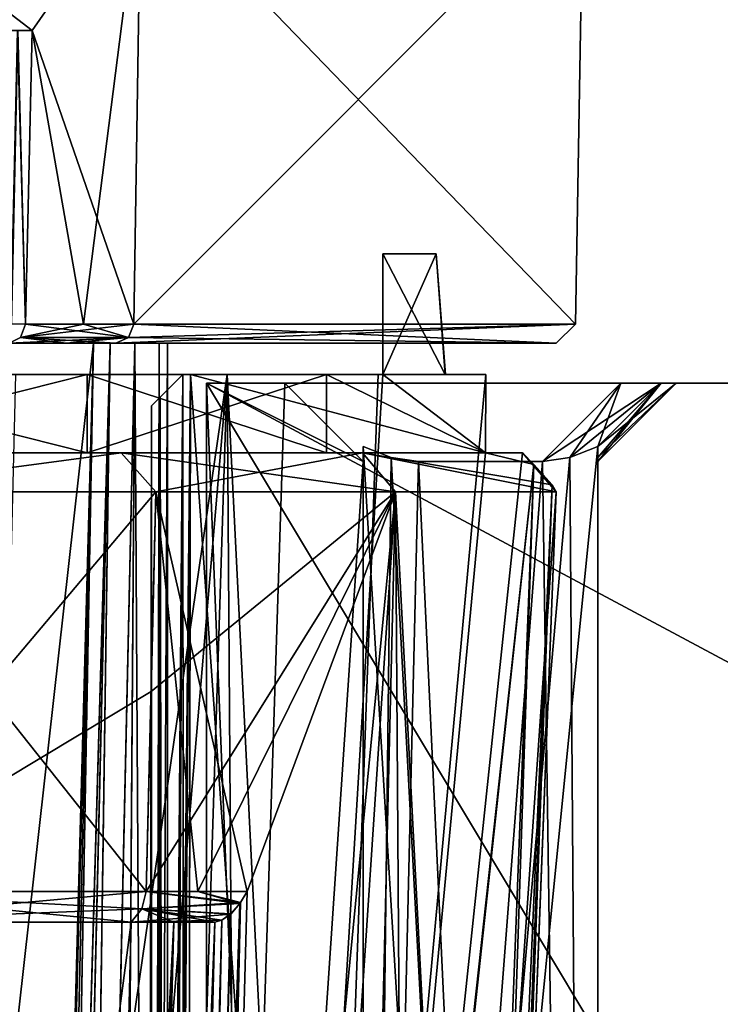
# Model space of a CAD drawing. Header units: millimetres. Extents: x -26 to 124, y -190 to 73.
# Tile 87 of 95: x 95 to 104, y 42 to 55. Entities that reach past the tile are written whole.
import ezdxf

# ---------------------------------------------------------------- set-up
doc = ezdxf.new("R2010")
doc.units = ezdxf.units.MM
doc.header["$LTSCALE"] = 41.718519
for name, color, linetype in [('1167', 7, 'CONTINUOUS'), ('1168', 7, 'CONTINUOUS'), ('1174', 7, 'CONTINUOUS'), ('1175', 7, 'CONTINUOUS'), ('1179', 7, 'CONTINUOUS'), ('1184', 7, 'CONTINUOUS'), ('1185', 7, 'CONTINUOUS'), ('1208', 7, 'CONTINUOUS'), ('1214', 7, 'CONTINUOUS'), ('1217', 7, 'CONTINUOUS'), ('1218', 7, 'CONTINUOUS'), ('143', 7, 'CONTINUOUS'), ('144', 7, 'CONTINUOUS'), ('150', 7, 'CONTINUOUS'), ('154', 7, 'CONTINUOUS'), ('604', 7, 'CONTINUOUS'), ('608', 7, 'CONTINUOUS'), ('610', 7, 'CONTINUOUS'), ('612', 7, 'CONTINUOUS'), ('614', 7, 'CONTINUOUS'), ('616', 7, 'CONTINUOUS'), ('617', 7, 'CONTINUOUS'), ('619', 7, 'CONTINUOUS'), ('620', 7, 'CONTINUOUS'), ('622', 7, 'CONTINUOUS'), ('623', 7, 'CONTINUOUS'), ('624', 7, 'CONTINUOUS'), ('625', 7, 'CONTINUOUS'), ('626', 7, 'CONTINUOUS'), ('627', 7, 'CONTINUOUS'), ('643', 7, 'CONTINUOUS'), ('645', 7, 'CONTINUOUS'), ('736', 7, 'CONTINUOUS'), ('737', 7, 'CONTINUOUS'), ('738', 7, 'CONTINUOUS'), ('739', 7, 'CONTINUOUS'), ('740', 7, 'CONTINUOUS'), ('741', 7, 'CONTINUOUS'), ('743', 7, 'CONTINUOUS'), ('748', 7, 'CONTINUOUS'), ('772', 7, 'CONTINUOUS'), ('773', 7, 'CONTINUOUS'), ('775', 7, 'CONTINUOUS'), ('776', 7, 'CONTINUOUS'), ('777', 7, 'CONTINUOUS'), ('779', 7, 'CONTINUOUS'), ('780', 7, 'CONTINUOUS'), ('782', 7, 'CONTINUOUS'), ('783', 7, 'CONTINUOUS'), ('784', 7, 'CONTINUOUS'), ('789', 7, 'CONTINUOUS'), ('790', 7, 'CONTINUOUS'), ('791', 7, 'CONTINUOUS'), ('793', 7, 'CONTINUOUS'), ('794', 7, 'CONTINUOUS'), ('795', 7, 'CONTINUOUS'), ('872', 7, 'CONTINUOUS'), ('873', 7, 'CONTINUOUS'), ('874', 7, 'CONTINUOUS'), ('875', 7, 'CONTINUOUS'), ('876', 7, 'CONTINUOUS'), ('877', 7, 'CONTINUOUS'), ('878', 7, 'CONTINUOUS'), ('879', 7, 'CONTINUOUS'), ('880', 7, 'CONTINUOUS'), ('908', 7, 'CONTINUOUS'), ('909', 7, 'CONTINUOUS'), ('929', 7, 'CONTINUOUS'), ('934', 7, 'CONTINUOUS'), ('97', 7, 'CONTINUOUS'), ('98', 7, 'CONTINUOUS')]:
    doc.layers.add(name, color=color, linetype=linetype)

msp = doc.modelspace()

# ---------------------------------------------------------------- linework, layer by layer
at = {"layer": '1167', "color": 7, "linetype": 'CONTINUOUS'}
for points in [[(95.205, 50.51, 32.249), (94.474, 50.51, 33.493), (95.205, 50.51, -30.249), (95.205, 50.51, 32.249)], [(95.205, 50.51, -30.249), (94.474, 50.51, 33.493), (94.474, 50.51, -31.493), (95.205, 50.51, -30.249)], [(95.84, 50.51, 30.953), (95.205, 50.51, 32.249), (95.84, 50.51, -28.953), (95.84, 50.51, 30.953)], [(95.84, 50.51, -28.953), (95.205, 50.51, 32.249), (95.205, 50.51, -30.249), (95.84, 50.51, -28.953)], [(101.466, 50.51, 11.247), (95.84, 50.51, 30.953), (101.466, 50.51, -9.247), (101.466, 50.51, 11.247)], [(101.466, 50.51, -9.247), (95.84, 50.51, 30.953), (95.84, 50.51, -28.953), (101.466, 50.51, -9.247)]]:
    msp.add_3dface(points, dxfattribs=at)
at = {"layer": '1168', "color": 7, "linetype": 'CONTINUOUS'}
for points in [[(96.16, 56.51, 31.095), (96.068, 50.756, 31.054), (101.714, 50.756, 11.281), (96.16, 56.51, 31.095)], [(96.068, 50.756, -29.054), (96.16, 56.51, -29.095), (101.813, 56.51, -9.295), (96.068, 50.756, -29.054)], [(101.714, 50.756, -9.281), (96.068, 50.756, -29.054), (101.813, 56.51, -9.295), (101.714, 50.756, -9.281)], [(96.16, 56.51, 31.095), (101.714, 50.756, 11.281), (101.813, 56.51, 11.295), (96.16, 56.51, 31.095)], [(101.714, 50.756, 11.281), (101.714, 50.756, -9.281), (101.813, 56.51, 11.295), (101.714, 50.756, 11.281)], [(101.813, 56.51, 11.295), (101.714, 50.756, -9.281), (101.813, 56.51, -9.295), (101.813, 56.51, 11.295)]]:
    msp.add_3dface(points, dxfattribs=at)
at = {"layer": '1174', "color": 7, "linetype": 'CONTINUOUS'}
for points in [[(92.167, 56.51, -34.917), (96.16, 56.51, -29.095), (92.142, 54.51, -34.892), (92.167, 56.51, -34.917)], [(92.142, 54.51, -34.892), (96.16, 56.51, -29.095), (94.768, 54.51, -31.618), (92.142, 54.51, -34.892)], [(96.16, 56.51, -29.095), (95.425, 50.756, -30.368), (94.768, 54.51, -31.618), (96.16, 56.51, -29.095)], [(96.068, 50.756, -29.054), (95.425, 50.756, -30.368), (96.16, 56.51, -29.095), (96.068, 50.756, -29.054)], [(95.425, 50.756, -30.368), (94.684, 50.756, -31.628), (94.768, 54.51, -31.618), (95.425, 50.756, -30.368)]]:
    msp.add_3dface(points, dxfattribs=at)
at = {"layer": '1175', "color": 7, "linetype": 'CONTINUOUS'}
for points in [[(92.142, 54.51, 36.892), (94.768, 54.51, 33.618), (92.167, 56.51, 36.917), (92.142, 54.51, 36.892)], [(92.167, 56.51, 36.917), (94.768, 54.51, 33.618), (96.16, 56.51, 31.095), (92.167, 56.51, 36.917)], [(94.768, 54.51, 33.618), (96.068, 50.756, 31.054), (96.16, 56.51, 31.095), (94.768, 54.51, 33.618)], [(94.684, 50.756, 33.628), (95.425, 50.756, 32.368), (94.768, 54.51, 33.618), (94.684, 50.756, 33.628)], [(95.425, 50.756, 32.368), (96.068, 50.756, 31.054), (94.768, 54.51, 33.618), (95.425, 50.756, 32.368)]]:
    msp.add_3dface(points, dxfattribs=at)
at = {"layer": '1179', "color": 7, "linetype": 'CONTINUOUS'}
for points in [[(94.621, 50.582, -31.588), (94.684, 50.756, -31.628), (96, 50.582, -29.024), (94.621, 50.582, -31.588)], [(94.684, 50.756, -31.628), (95.425, 50.756, -30.368), (96, 50.582, -29.024), (94.684, 50.756, -31.628)], [(95.425, 50.756, -30.368), (96.068, 50.756, -29.054), (96, 50.582, -29.024), (95.425, 50.756, -30.368)], [(95.205, 50.51, -30.249), (94.474, 50.51, -31.493), (94.621, 50.582, -31.588), (95.205, 50.51, -30.249)], [(95.84, 50.51, -28.953), (95.205, 50.51, -30.249), (94.621, 50.582, -31.588), (95.84, 50.51, -28.953)], [(95.84, 50.51, -28.953), (94.621, 50.582, -31.588), (96, 50.582, -29.024), (95.84, 50.51, -28.953)]]:
    msp.add_3dface(points, dxfattribs=at)
at = {"layer": '1184', "color": 7, "linetype": 'CONTINUOUS'}
for points in [[(95.425, 50.756, 32.368), (94.684, 50.756, 33.628), (94.621, 50.582, 33.588), (95.425, 50.756, 32.368)], [(96.068, 50.756, 31.054), (95.425, 50.756, 32.368), (94.621, 50.582, 33.588), (96.068, 50.756, 31.054)], [(96, 50.582, 31.024), (96.068, 50.756, 31.054), (94.621, 50.582, 33.588), (96, 50.582, 31.024)], [(94.474, 50.51, 33.493), (95.205, 50.51, 32.249), (96, 50.582, 31.024), (94.474, 50.51, 33.493)], [(94.474, 50.51, 33.493), (96, 50.582, 31.024), (94.621, 50.582, 33.588), (94.474, 50.51, 33.493)], [(95.205, 50.51, 32.249), (95.84, 50.51, 30.953), (96, 50.582, 31.024), (95.205, 50.51, 32.249)]]:
    msp.add_3dface(points, dxfattribs=at)
at = {"layer": '1185', "color": 7, "linetype": 'CONTINUOUS'}
for points in [[(101.466, 50.51, -9.247), (95.84, 50.51, -28.953), (101.714, 50.756, -9.281), (101.466, 50.51, -9.247)], [(95.84, 50.51, -28.953), (96, 50.582, -29.024), (101.714, 50.756, -9.281), (95.84, 50.51, -28.953)], [(101.466, 50.51, 11.247), (96.068, 50.756, 31.054), (96, 50.582, 31.024), (101.466, 50.51, 11.247)], [(96, 50.582, -29.024), (96.068, 50.756, -29.054), (101.714, 50.756, -9.281), (96, 50.582, -29.024)], [(96.068, 50.756, 31.054), (101.466, 50.51, 11.247), (101.714, 50.756, 11.281), (96.068, 50.756, 31.054)], [(101.466, 50.51, 11.247), (101.466, 50.51, -9.247), (101.714, 50.756, 11.281), (101.466, 50.51, 11.247)], [(101.714, 50.756, 11.281), (101.466, 50.51, -9.247), (101.714, 50.756, -9.281), (101.714, 50.756, 11.281)], [(95.84, 50.51, 30.953), (101.466, 50.51, 11.247), (96, 50.582, 31.024), (95.84, 50.51, 30.953)]]:
    msp.add_3dface(points, dxfattribs=at)
at = {"layer": '1208', "color": 7, "linetype": 'CONTINUOUS'}
for points in [[(94.507, 50.76, 33.741), (94.684, 50.756, 33.628), (94.585, 54.51, 33.732), (94.507, 50.76, 33.741)], [(94.684, 50.756, 33.628), (94.768, 54.51, 33.618), (94.585, 54.51, 33.732), (94.684, 50.756, 33.628)]]:
    msp.add_3dface(points, dxfattribs=at)
at = {"layer": '1214', "color": 7, "linetype": 'CONTINUOUS'}
for points in [[(94.684, 50.756, -31.628), (94.495, 50.76, -31.742), (94.584, 54.51, -31.732), (94.684, 50.756, -31.628)], [(94.768, 54.51, -31.618), (94.684, 50.756, -31.628), (94.584, 54.51, -31.732), (94.768, 54.51, -31.618)]]:
    msp.add_3dface(points, dxfattribs=at)
at = {"layer": '1217', "color": 7, "linetype": 'CONTINUOUS'}
msp.add_3dface([(94.768, 54.51, 33.618), (92.142, 54.51, 36.892), (94.585, 54.51, 33.732), (94.768, 54.51, 33.618)], dxfattribs=at)
at = {"layer": '1218', "color": 7, "linetype": 'CONTINUOUS'}
msp.add_3dface([(92.142, 54.51, -34.892), (94.768, 54.51, -31.618), (94.584, 54.51, -31.732), (92.142, 54.51, -34.892)], dxfattribs=at)
at = {"layer": '143', "color": 7, "linetype": 'CONTINUOUS'}
for points in [[(95.19, 30.585, 13.498), (94.828, 10.658, 13.494), (95.767, 50.51, 13.025), (95.19, 30.585, 13.498)], [(94.828, 10.658, 13.494), (95.211, 11.182, 12.787), (95.767, 50.51, 13.025), (94.828, 10.658, 13.494)], [(95.552, 50.51, 13.501), (95.19, 30.585, 13.498), (95.767, 50.51, 13.025), (95.552, 50.51, 13.501)], [(95.211, 11.182, 12.787), (95.8, 11.487, 12.256), (96.084, 50.51, 12.609), (95.211, 11.182, 12.787)], [(95.767, 50.51, 13.025), (95.211, 11.182, 12.787), (96.084, 50.51, 12.609), (95.767, 50.51, 13.025)], [(96.084, 50.51, 12.609), (95.8, 11.487, 12.256), (95.944, 31.193, 12.413), (96.084, 50.51, 12.609)]]:
    msp.add_3dface(points, dxfattribs=at)
at = {"layer": '144', "color": 7, "linetype": 'CONTINUOUS'}
for points in [[(94.843, 11.493, -11.495), (95.198, 31.003, -11.498), (95.767, 50.51, -11.025), (94.843, 11.493, -11.495)], [(95.213, 11.496, -10.792), (94.843, 11.493, -11.495), (95.767, 50.51, -11.025), (95.213, 11.496, -10.792)], [(95.198, 31.003, -11.498), (95.552, 50.51, -11.501), (95.767, 50.51, -11.025), (95.198, 31.003, -11.498)], [(95.944, 31.2, -10.413), (95.213, 11.496, -10.792), (96.084, 50.51, -10.609), (95.944, 31.2, -10.413)], [(96.084, 50.51, -10.609), (95.213, 11.496, -10.792), (95.767, 50.51, -11.025), (96.084, 50.51, -10.609)]]:
    msp.add_3dface(points, dxfattribs=at)
at = {"layer": '150', "color": 7, "linetype": 'CONTINUOUS'}
for points in [[(96.5, 50.51, 11.571), (96.5, 31.262, 11.248), (96.5, 50.51, -9.571), (96.5, 50.51, 11.571)], [(96.5, 50.51, -9.571), (96.5, 31.262, 11.248), (96.5, 31.011, -9.244), (96.5, 50.51, -9.571)]]:
    msp.add_3dface(points, dxfattribs=at)
at = {"layer": '154', "color": 7, "linetype": 'CONTINUOUS'}
for points in [[(96.084, 50.51, 12.609), (95.944, 31.193, 12.413), (96.314, 11.503, 11.713), (96.084, 50.51, 12.609)], [(96.084, 50.51, 12.609), (96.314, 11.503, 11.713), (96.392, 50.51, 12.13), (96.084, 50.51, 12.609)], [(96.314, 11.503, 11.713), (96.5, 11.51, 10.992), (96.5, 50.51, 11.571), (96.314, 11.503, 11.713)], [(96.392, 50.51, 12.13), (96.314, 11.503, 11.713), (96.5, 50.51, 11.571), (96.392, 50.51, 12.13)], [(96.5, 50.51, 11.571), (96.5, 11.51, 10.992), (96.5, 31.262, 11.248), (96.5, 50.51, 11.571)]]:
    msp.add_3dface(points, dxfattribs=at)
at = {"layer": '604', "color": 7, "linetype": 'CONTINUOUS'}
for points in [[(97, 50, 12), (97, 0, 12), (112.5, 50, 12), (97, 50, 12)], [(112.5, 50, 12), (97, 0, 12), (112.5, 41.703, 12), (112.5, 50, 12)]]:
    msp.add_3dface(points, dxfattribs=at)
at = {"layer": '608', "color": 7, "linetype": 'CONTINUOUS'}
for points in [[(112.5, 50, -10), (112.5, 41.703, -10), (97, 50, -10), (112.5, 50, -10)], [(97, 50, -10), (112.5, 41.703, -10), (115.5, 19.15, -10), (97, 50, -10)], [(97, 50, -10), (115.5, 19.15, -10), (97, 19.15, -10), (97, 50, -10)]]:
    msp.add_3dface(points, dxfattribs=at)
at = {"layer": '610', "color": 7, "linetype": 'CONTINUOUS'}
for points in [[(97, 50, 12), (112.5, 50, 12), (102.293, 50, 10.25), (97, 50, 12)], [(97, 50, 7.5), (97, 50, 12), (98, 50, 7.5), (97, 50, 7.5)], [(98, 50, 7.5), (97, 50, 12), (98, 50, 9.543), (98, 50, 7.5)], [(98, 50, 9.543), (97, 50, 12), (98.2, 50, 10.071), (98, 50, 9.543)], [(98.2, 50, 10.071), (97, 50, 12), (98.707, 50, 10.25), (98.2, 50, 10.071)], [(98.707, 50, 10.25), (97, 50, 12), (102.293, 50, 10.25), (98.707, 50, 10.25)], [(98.707, 50, -8.25), (112.5, 50, -10), (97, 50, -10), (98.707, 50, -8.25)], [(98.179, 50, -8.05), (98.707, 50, -8.25), (97, 50, -10), (98.179, 50, -8.05)], [(98, 50, -7.543), (98.179, 50, -8.05), (97, 50, -5.5), (98, 50, -7.543)], [(97, 50, -5.5), (98.179, 50, -8.05), (97, 50, -10), (97, 50, -5.5)], [(98, 50, -5.5), (98, 50, -7.543), (97, 50, -5.5), (98, 50, -5.5)], [(102.293, 50, -8.25), (112.5, 50, -10), (98.707, 50, -8.25), (102.293, 50, -8.25)], [(102.293, 50, 10.25), (112.5, 50, 12), (102.81, 50, 10.061), (102.293, 50, 10.25)], [(112.5, 50, -10), (102.293, 50, -8.25), (102.811, 50, -8.06), (112.5, 50, -10)], [(112.5, 50, 12), (112.5, 50, -10), (102.81, 50, 10.061), (112.5, 50, 12)], [(102.81, 50, 10.061), (112.5, 50, -10), (103, 50, 9.543), (102.81, 50, 10.061)], [(103, 50, -7.543), (112.5, 50, -10), (102.811, 50, -8.06), (103, 50, -7.543)], [(103, 50, 9.543), (112.5, 50, -10), (103, 50, -7.543), (103, 50, 9.543)]]:
    msp.add_3dface(points, dxfattribs=at)
at = {"layer": '612', "color": 7, "linetype": 'CONTINUOUS'}
for points in [[(98, 50, -5.5), (97, 50, -5.5), (97, 19.15, -5.5), (98, 50, -5.5)], [(99, 49, -5.5), (98, 50, -5.5), (97, 19.15, -5.5), (99, 49, -5.5)], [(99, 19.15, -5.5), (99, 49, -5.5), (97, 19.15, -5.5), (99, 19.15, -5.5)]]:
    msp.add_3dface(points, dxfattribs=at)
at = {"layer": '614', "color": 7, "linetype": 'CONTINUOUS'}
for points in [[(97, 0, 7.5), (97, 0, 12), (97, 50, 12), (97, 0, 7.5)], [(97, 0, 7.5), (97, 50, 12), (97, 50, 7.5), (97, 0, 7.5)]]:
    msp.add_3dface(points, dxfattribs=at)
at = {"layer": '616', "color": 7, "linetype": 'CONTINUOUS'}
for points in [[(97, 50, -5.5), (97, 50, -10), (97, 19.15, -10), (97, 50, -5.5)], [(97, 19.15, -5.5), (97, 50, -5.5), (97, 19.15, -10), (97, 19.15, -5.5)]]:
    msp.add_3dface(points, dxfattribs=at)
at = {"layer": '617', "color": 7, "linetype": 'CONTINUOUS'}
for points in [[(99, 0, 7.5), (97, 0, 7.5), (97, 50, 7.5), (99, 0, 7.5)], [(99, 0, 7.5), (97, 50, 7.5), (99, 49, 7.5), (99, 0, 7.5)], [(97, 50, 7.5), (98, 50, 7.5), (99, 49, 7.5), (97, 50, 7.5)]]:
    msp.add_3dface(points, dxfattribs=at)
at = {"layer": '619', "color": 7, "linetype": 'CONTINUOUS'}
for points in [[(99, 49.05, -6.892), (99, 19.15, -5.5), (99, 49.189, -7.25), (99, 49.05, -6.892)], [(99, 49.189, -7.25), (99, 19.15, -5.5), (99, 19.15, -7.25), (99, 49.189, -7.25)], [(99, 49, -6.543), (99, 19.15, -5.5), (99, 49.05, -6.892), (99, 49, -6.543)], [(99, 49, -5.5), (99, 19.15, -5.5), (99, 49, -6.543), (99, 49, -5.5)]]:
    msp.add_3dface(points, dxfattribs=at)
at = {"layer": '620', "color": 7, "linetype": 'CONTINUOUS'}
for points in [[(99, 49.189, 9.25), (99, 0, 9.25), (99, 49.05, 8.892), (99, 49.189, 9.25)], [(99, 49.05, 8.892), (99, 0, 9.25), (99, 49, 8.543), (99, 49.05, 8.892)], [(99, 0, 9.25), (99, 0, 7.5), (99, 49, 7.5), (99, 0, 9.25)], [(99, 49, 8.543), (99, 0, 9.25), (99, 49, 7.5), (99, 49, 8.543)]]:
    msp.add_3dface(points, dxfattribs=at)
at = {"layer": '622', "color": 7, "linetype": 'CONTINUOUS'}
for points in [[(99, 49.189, -7.25), (99, 19.15, -7.25), (99.358, 49.05, -7.25), (99, 49.189, -7.25)], [(101.642, 49.05, -7.25), (99, 19.15, -7.25), (102, 49.189, -7.25), (101.642, 49.05, -7.25)], [(102, 49.189, -7.25), (99, 19.15, -7.25), (102, 19.15, -7.25), (102, 49.189, -7.25)], [(99.358, 49.05, -7.25), (99, 19.15, -7.25), (99.707, 49, -7.25), (99.358, 49.05, -7.25)], [(101.293, 49, -7.25), (99, 19.15, -7.25), (101.642, 49.05, -7.25), (101.293, 49, -7.25)], [(99.707, 49, -7.25), (99, 19.15, -7.25), (101.293, 49, -7.25), (99.707, 49, -7.25)]]:
    msp.add_3dface(points, dxfattribs=at)
at = {"layer": '623', "color": 7, "linetype": 'CONTINUOUS'}
for points in [[(102, 0, -7.25), (102, 0, 9.25), (102, 49.189, 9.25), (102, 0, -7.25)], [(102, 0, -7.25), (102, 49.189, 9.25), (102, 10.85, -5.5), (102, 0, -7.25)], [(102, 49.189, -7.25), (102, 19.15, -7.25), (102, 49.05, -6.892), (102, 49.189, -7.25)], [(102, 19.15, -7.25), (102, 49.189, 9.25), (102, 49.05, 8.892), (102, 19.15, -7.25)], [(102, 49.189, 9.25), (102, 19.15, -7.25), (102, 19.15, -5.5), (102, 49.189, 9.25)], [(102, 10.85, -5.5), (102, 49.189, 9.25), (102, 19.15, -5.5), (102, 10.85, -5.5)], [(102, 19.15, -7.25), (102, 49, -6.543), (102, 49.05, -6.892), (102, 19.15, -7.25)], [(102, 49, 8.543), (102, 19.15, -7.25), (102, 49.05, 8.892), (102, 49, 8.543)], [(102, 49, -6.543), (102, 19.15, -7.25), (102, 49, 8.543), (102, 49, -6.543)]]:
    msp.add_3dface(points, dxfattribs=at)
at = {"layer": '624', "color": 7, "linetype": 'CONTINUOUS'}
for points in [[(103, 50, 9.543), (103, 50, -7.543), (102, 49, 8.543), (103, 50, 9.543)], [(103, 50, -7.543), (102, 49, -6.543), (102, 49, 8.543), (103, 50, -7.543)]]:
    msp.add_3dface(points, dxfattribs=at)
at = {"layer": '625', "color": 7, "linetype": 'CONTINUOUS'}
for points in [[(102.293, 50, -8.25), (101.293, 49, -7.25), (101.642, 49.05, -7.25), (102.293, 50, -8.25)], [(102.293, 50, -8.25), (101.642, 49.05, -7.25), (102, 49.189, -7.25), (102.293, 50, -8.25)], [(102.811, 50, -8.06), (102.293, 50, -8.25), (102, 49.189, -7.25), (102.811, 50, -8.06)], [(103, 50, -7.543), (102.811, 50, -8.06), (102, 49, -6.543), (103, 50, -7.543)], [(102.811, 50, -8.06), (102, 49.189, -7.25), (102, 49.05, -6.892), (102.811, 50, -8.06)], [(102, 49, -6.543), (102.811, 50, -8.06), (102, 49.05, -6.892), (102, 49, -6.543)]]:
    msp.add_3dface(points, dxfattribs=at)
at = {"layer": '626', "color": 7, "linetype": 'CONTINUOUS'}
for points in [[(102.293, 50, 10.25), (102.81, 50, 10.061), (101.293, 49, 9.25), (102.293, 50, 10.25)], [(101.293, 49, 9.25), (102.81, 50, 10.061), (101.642, 49.05, 9.25), (101.293, 49, 9.25)], [(101.642, 49.05, 9.25), (102.81, 50, 10.061), (102, 49.189, 9.25), (101.642, 49.05, 9.25)], [(102.81, 50, 10.061), (103, 50, 9.543), (102, 49.189, 9.25), (102.81, 50, 10.061)], [(103, 50, 9.543), (102, 49, 8.543), (102, 49.05, 8.892), (103, 50, 9.543)], [(102, 49.189, 9.25), (103, 50, 9.543), (102, 49.05, 8.892), (102, 49.189, 9.25)]]:
    msp.add_3dface(points, dxfattribs=at)
at = {"layer": '627', "color": 7, "linetype": 'CONTINUOUS'}
for points in [[(102, 0, 9.25), (99, 0, 9.25), (99, 49.189, 9.25), (102, 0, 9.25)], [(99.358, 49.05, 9.25), (102, 0, 9.25), (99, 49.189, 9.25), (99.358, 49.05, 9.25)], [(102, 0, 9.25), (101.642, 49.05, 9.25), (102, 49.189, 9.25), (102, 0, 9.25)], [(99.707, 49, 9.25), (102, 0, 9.25), (99.358, 49.05, 9.25), (99.707, 49, 9.25)], [(101.293, 49, 9.25), (102, 0, 9.25), (99.707, 49, 9.25), (101.293, 49, 9.25)], [(102, 0, 9.25), (101.293, 49, 9.25), (101.642, 49.05, 9.25), (102, 0, 9.25)]]:
    msp.add_3dface(points, dxfattribs=at)
at = {"layer": '643', "color": 7, "linetype": 'CONTINUOUS'}
for points in [[(91.507, 50.11, 36.257), (95.472, 50.11, 30.449), (94.556, 50.11, 30.046), (91.507, 50.11, 36.257)], [(94.556, 50.11, 30.046), (95.472, 50.11, 30.449), (97.263, 50.11, 22.849), (94.556, 50.11, 30.046)], [(95.472, 50.11, 30.449), (98.533, 50.11, 22.129), (97.263, 50.11, 22.849), (95.472, 50.11, 30.449)], [(96.694, 50.11, 15.396), (96.794, 50.11, 15.406), (96.694, 50.11, 13.51), (96.694, 50.11, 15.396)], [(96.694, 50.11, 13.51), (96.794, 50.11, 15.406), (96.794, 50.11, 13.5), (96.694, 50.11, 13.51)], [(99.25, 50.11, 13.5), (96.794, 50.11, 13.5), (98.45, 50.11, 13.962), (99.25, 50.11, 13.5)], [(98.45, 50.11, 13.962), (96.794, 50.11, 13.5), (98.446, 50.11, 14.882), (98.45, 50.11, 13.962)], [(98.446, 50.11, 14.882), (96.794, 50.11, 13.5), (96.794, 50.11, 15.406), (98.446, 50.11, 14.882)], [(99.191, 50.11, 15.406), (98.446, 50.11, 14.882), (96.794, 50.11, 15.406), (99.191, 50.11, 15.406)], [(97.263, 50.11, 22.849), (98.533, 50.11, 22.129), (99.191, 50.11, 15.406), (97.263, 50.11, 22.849)], [(99.25, 50.11, 15.35), (98.446, 50.11, 14.882), (99.191, 50.11, 15.406), (99.25, 50.11, 15.35)], [(100.568, 50.11, 13.5), (100.05, 50.11, 14.888), (98.533, 50.11, 22.129), (100.568, 50.11, 13.5)], [(98.533, 50.11, 22.129), (100.05, 50.11, 14.888), (99.191, 50.11, 15.406), (98.533, 50.11, 22.129)], [(100.05, 50.11, 14.888), (99.25, 50.11, 15.35), (99.191, 50.11, 15.406), (100.05, 50.11, 14.888)], [(100.568, 50.11, 13.5), (99.25, 50.11, 13.5), (100.054, 50.11, 13.968), (100.568, 50.11, 13.5)], [(100.05, 50.11, 14.888), (100.568, 50.11, 13.5), (100.054, 50.11, 13.968), (100.05, 50.11, 14.888)]]:
    msp.add_3dface(points, dxfattribs=at)
at = {"layer": '645', "color": 7, "linetype": 'CONTINUOUS'}
for points in [[(94.556, 50.11, -28.046), (95.472, 50.11, -28.449), (91.507, 50.11, -34.257), (94.556, 50.11, -28.046)], [(97.263, 50.11, -20.849), (95.472, 50.11, -28.449), (94.556, 50.11, -28.046), (97.263, 50.11, -20.849)], [(98.533, 50.11, -20.129), (95.472, 50.11, -28.449), (97.263, 50.11, -20.849), (98.533, 50.11, -20.129)], [(96.694, 50.11, -11.51), (96.794, 50.11, -11.5), (96.694, 50.11, -13.396), (96.694, 50.11, -11.51)], [(96.694, 50.11, -13.396), (96.794, 50.11, -11.5), (96.794, 50.11, -13.406), (96.694, 50.11, -13.396)], [(96.794, 50.11, -11.5), (99.25, 50.11, -11.5), (98.446, 50.11, -11.968), (96.794, 50.11, -11.5)], [(96.794, 50.11, -11.5), (98.446, 50.11, -11.968), (96.794, 50.11, -13.406), (96.794, 50.11, -11.5)], [(98.446, 50.11, -11.968), (98.45, 50.11, -12.888), (96.794, 50.11, -13.406), (98.446, 50.11, -11.968)], [(96.794, 50.11, -13.406), (98.45, 50.11, -12.888), (99.191, 50.11, -13.406), (96.794, 50.11, -13.406)], [(99.191, 50.11, -13.406), (98.533, 50.11, -20.129), (97.263, 50.11, -20.849), (99.191, 50.11, -13.406)], [(98.45, 50.11, -12.888), (99.25, 50.11, -13.35), (99.191, 50.11, -13.406), (98.45, 50.11, -12.888)], [(100.568, 50.11, -11.5), (98.533, 50.11, -20.129), (100.054, 50.11, -12.882), (100.568, 50.11, -11.5)], [(99.25, 50.11, -13.35), (98.533, 50.11, -20.129), (99.191, 50.11, -13.406), (99.25, 50.11, -13.35)], [(98.533, 50.11, -20.129), (99.25, 50.11, -13.35), (100.054, 50.11, -12.882), (98.533, 50.11, -20.129)], [(99.25, 50.11, -11.5), (100.568, 50.11, -11.5), (100.05, 50.11, -11.962), (99.25, 50.11, -11.5)], [(100.05, 50.11, -11.962), (100.568, 50.11, -11.5), (100.054, 50.11, -12.882), (100.05, 50.11, -11.962)]]:
    msp.add_3dface(points, dxfattribs=at)
at = {"layer": '736', "color": 7, "linetype": 'CONTINUOUS'}
for points in [[(95.909, 49.11, 30.611), (95.472, 49.11, 30.449), (91.507, 49.11, 36.257), (95.909, 49.11, 30.611)], [(91.833, 49.11, 36.583), (95.909, 49.11, 30.611), (91.507, 49.11, 36.257), (91.833, 49.11, 36.583)], [(95.909, 49.11, 30.611), (98.991, 49.11, 22.219), (95.472, 49.11, 30.449), (95.909, 49.11, 30.611)], [(98.991, 49.11, 22.219), (98.53, 49.11, 22.137), (95.472, 49.11, 30.449), (98.991, 49.11, 22.219)], [(101.037, 49.11, 13.517), (100.565, 49.11, 13.517), (98.53, 49.11, 22.137), (101.037, 49.11, 13.517)], [(98.991, 49.11, 22.219), (101.037, 49.11, 13.517), (98.53, 49.11, 22.137), (98.991, 49.11, 22.219)]]:
    msp.add_3dface(points, dxfattribs=at)
at = {"layer": '737', "color": 7, "linetype": 'CONTINUOUS'}
for points in [[(96.351, 48.61, 30.804), (99.413, 48.61, 22.494), (95.909, 49.11, 30.611), (96.351, 48.61, 30.804)], [(95.909, 49.11, 30.611), (99.413, 48.61, 22.494), (98.991, 49.11, 22.219), (95.909, 49.11, 30.611)], [(101.415, 48.701, 13.648), (101.037, 49.11, 13.517), (98.991, 49.11, 22.219), (101.415, 48.701, 13.648)], [(101.465, 48.61, 13.878), (101.415, 48.701, 13.648), (98.991, 49.11, 22.219), (101.465, 48.61, 13.878)], [(99.413, 48.61, 22.494), (101.465, 48.61, 13.878), (98.991, 49.11, 22.219), (99.413, 48.61, 22.494)], [(101.182, 48.961, 13.52), (101.037, 49.11, 13.517), (101.415, 48.701, 13.648), (101.182, 48.961, 13.52)]]:
    msp.add_3dface(points, dxfattribs=at)
at = {"layer": '738', "color": 7, "linetype": 'CONTINUOUS'}
for points in [[(99.422, 3.505, 14.313), (101.182, 48.961, 13.52), (101.415, 48.701, 13.648), (99.422, 3.505, 14.313)], [(99.645, 3.498, 14.412), (99.422, 3.505, 14.313), (101.415, 48.701, 13.648), (99.645, 3.498, 14.412)], [(99.72, 3.499, 14.656), (99.645, 3.498, 14.412), (101.415, 48.701, 13.648), (99.72, 3.499, 14.656)], [(99.72, 3.499, 14.656), (101.415, 48.701, 13.648), (100.591, 26.065, 14.275), (99.72, 3.499, 14.656)], [(101.465, 48.61, 13.878), (100.591, 26.065, 14.275), (101.415, 48.701, 13.648), (101.465, 48.61, 13.878)]]:
    msp.add_3dface(points, dxfattribs=at)
at = {"layer": '739', "color": 7, "linetype": 'CONTINUOUS'}
for points in [[(96.794, 50.11, 13.5), (100.565, 49.11, 13.517), (96.721, 8.21, 14.231), (96.794, 50.11, 13.5)], [(99.25, 50.11, 13.5), (100.565, 49.11, 13.517), (96.794, 50.11, 13.5), (99.25, 50.11, 13.5)], [(100.568, 50.11, 13.5), (100.565, 49.11, 13.517), (99.25, 50.11, 13.5), (100.568, 50.11, 13.5)], [(100.565, 49.11, 13.517), (101.182, 48.961, 13.52), (96.721, 8.21, 14.231), (100.565, 49.11, 13.517)], [(101.037, 49.11, 13.517), (101.182, 48.961, 13.52), (100.565, 49.11, 13.517), (101.037, 49.11, 13.517)], [(101.182, 48.961, 13.52), (99.422, 3.505, 14.313), (96.721, 8.21, 14.231), (101.182, 48.961, 13.52)]]:
    msp.add_3dface(points, dxfattribs=at)
at = {"layer": '740', "color": 7, "linetype": 'CONTINUOUS'}
for points in [[(98.533, 50.11, 22.129), (95.472, 50.11, 30.449), (98.53, 49.11, 22.137), (98.533, 50.11, 22.129)], [(98.53, 49.11, 22.137), (95.472, 50.11, 30.449), (95.472, 49.11, 30.449), (98.53, 49.11, 22.137)], [(100.565, 49.11, 13.517), (98.533, 50.11, 22.129), (98.53, 49.11, 22.137), (100.565, 49.11, 13.517)], [(100.565, 49.11, 13.517), (100.568, 50.11, 13.5), (98.533, 50.11, 22.129), (100.565, 49.11, 13.517)]]:
    msp.add_3dface(points, dxfattribs=at)
at = {"layer": '741', "color": 7, "linetype": 'CONTINUOUS'}
for points in [[(95.472, 50.11, 30.449), (91.507, 50.11, 36.257), (95.472, 49.11, 30.449), (95.472, 50.11, 30.449)], [(95.472, 49.11, 30.449), (91.507, 50.11, 36.257), (91.507, 49.11, 36.257), (95.472, 49.11, 30.449)]]:
    msp.add_3dface(points, dxfattribs=at)
at = {"layer": '743', "color": 7, "linetype": 'CONTINUOUS'}
for points in [[(96.694, 50.11, 13.51), (96.472, 8.21, 14.298), (96.406, 49.822, 13.69), (96.694, 50.11, 13.51)], [(96.794, 50.11, 13.5), (96.721, 8.21, 14.231), (96.472, 8.21, 14.298), (96.794, 50.11, 13.5)], [(96.694, 50.11, 13.51), (96.794, 50.11, 13.5), (96.472, 8.21, 14.298), (96.694, 50.11, 13.51)], [(96.221, 8.178, 14.732), (96.294, 49.71, 14.007), (96.406, 49.822, 13.69), (96.221, 8.178, 14.732)], [(96.238, 8.203, 14.602), (96.221, 8.178, 14.732), (96.406, 49.822, 13.69), (96.238, 8.203, 14.602)], [(96.289, 8.21, 14.481), (96.238, 8.203, 14.602), (96.406, 49.822, 13.69), (96.289, 8.21, 14.481)], [(96.472, 8.21, 14.298), (96.289, 8.21, 14.481), (96.406, 49.822, 13.69), (96.472, 8.21, 14.298)]]:
    msp.add_3dface(points, dxfattribs=at)
at = {"layer": '748', "color": 7, "linetype": 'CONTINUOUS'}
for points in [[(96.719, 7.212, -13.481), (96.794, 50.11, -13.406), (98.383, 27.661, -13.445), (96.719, 7.212, -13.481)], [(96.794, 50.11, -13.406), (99.191, 50.11, -13.406), (98.383, 27.661, -13.445), (96.794, 50.11, -13.406)]]:
    msp.add_3dface(points, dxfattribs=at)
at = {"layer": '772', "color": 7, "linetype": 'CONTINUOUS'}
for points in [[(95.548, 23.309, -27.933), (90.834, 3.499, -33.584), (96.033, 43.11, -28.553), (95.548, 23.309, -27.933)], [(96.033, 43.11, -28.553), (90.834, 3.499, -33.584), (91.887, 43.11, -34.637), (96.033, 43.11, -28.553)]]:
    msp.add_3dface(points, dxfattribs=at)
at = {"layer": '773', "color": 7, "linetype": 'CONTINUOUS'}
for points in [[(95.061, 3.5, -27.312), (95.548, 23.309, -27.933), (96.58, 43.11, -27.266), (95.061, 3.5, -27.312)], [(95.061, 3.5, -27.312), (96.58, 43.11, -27.266), (95.558, 3.5, -26.109), (95.061, 3.5, -27.312)], [(95.548, 23.309, -27.933), (96.033, 43.11, -28.553), (96.58, 43.11, -27.266), (95.548, 23.309, -27.933)], [(97.103, 43.11, -25.968), (96.568, 23.308, -25.432), (95.558, 3.5, -26.109), (97.103, 43.11, -25.968)], [(96.58, 43.11, -27.266), (97.103, 43.11, -25.968), (95.558, 3.5, -26.109), (96.58, 43.11, -27.266)]]:
    msp.add_3dface(points, dxfattribs=at)
at = {"layer": '775', "color": 7, "linetype": 'CONTINUOUS'}
for points in [[(97.306, 43.214, -25.728), (96.233, 3.499, -24.654), (97.192, 43.133, -25.821), (97.306, 43.214, -25.728)], [(96.113, 3.499, -24.76), (97.103, 43.11, -25.968), (97.192, 43.133, -25.821), (96.113, 3.499, -24.76)], [(96.233, 3.499, -24.654), (96.113, 3.499, -24.76), (97.192, 43.133, -25.821), (96.233, 3.499, -24.654)], [(96.568, 23.308, -25.432), (97.103, 43.11, -25.968), (96.113, 3.499, -24.76), (96.568, 23.308, -25.432)]]:
    msp.add_3dface(points, dxfattribs=at)
at = {"layer": '776', "color": 7, "linetype": 'CONTINUOUS'}
for points in [[(97.516, 43.503, -25.49), (96.975, 23.504, -24.949), (97.433, 43.362, -25.624), (97.516, 43.503, -25.49)], [(96.353, 3.499, -24.547), (97.306, 43.214, -25.728), (97.433, 43.362, -25.624), (96.353, 3.499, -24.547)], [(96.975, 23.504, -24.949), (96.353, 3.499, -24.547), (97.433, 43.362, -25.624), (96.975, 23.504, -24.949)], [(96.233, 3.499, -24.654), (97.306, 43.214, -25.728), (96.353, 3.499, -24.547), (96.233, 3.499, -24.654)]]:
    msp.add_3dface(points, dxfattribs=at)
at = {"layer": '777', "color": 7, "linetype": 'CONTINUOUS'}
for points in [[(96.289, 46.057, -28.725), (99.413, 48.61, -20.494), (96.226, 43.503, -28.645), (96.289, 46.057, -28.725)], [(96.226, 43.503, -28.645), (99.413, 48.61, -20.494), (96.889, 43.503, -27.076), (96.226, 43.503, -28.645)], [(96.351, 48.61, -28.804), (99.413, 48.61, -20.494), (96.289, 46.057, -28.725), (96.351, 48.61, -28.804)], [(96.433, 3.5, -24.407), (96.975, 23.504, -24.949), (99.413, 48.61, -20.494), (96.433, 3.5, -24.407)], [(96.433, 3.5, -24.407), (99.413, 48.61, -20.494), (98.321, 3.5, -18.607), (96.433, 3.5, -24.407)], [(99.413, 48.61, -20.494), (97.516, 43.503, -25.49), (96.889, 43.503, -27.076), (99.413, 48.61, -20.494)], [(96.975, 23.504, -24.949), (97.516, 43.503, -25.49), (99.413, 48.61, -20.494), (96.975, 23.504, -24.949)], [(101.465, 48.61, -11.878), (99.718, 3.499, -12.67), (98.321, 3.5, -18.607), (101.465, 48.61, -11.878)], [(99.413, 48.61, -20.494), (101.465, 48.61, -11.878), (98.321, 3.5, -18.607), (99.413, 48.61, -20.494)]]:
    msp.add_3dface(points, dxfattribs=at)
at = {"layer": '779', "color": 7, "linetype": 'CONTINUOUS'}
for points in [[(99.663, 3.498, -12.433), (101.182, 48.961, -11.52), (99.422, 3.505, -12.313), (99.663, 3.498, -12.433)], [(101.415, 48.701, -11.648), (101.182, 48.961, -11.52), (99.663, 3.498, -12.433), (101.415, 48.701, -11.648)], [(99.718, 3.499, -12.67), (101.415, 48.701, -11.648), (99.663, 3.498, -12.433), (99.718, 3.499, -12.67)], [(99.718, 3.499, -12.67), (101.465, 48.61, -11.878), (101.415, 48.701, -11.648), (99.718, 3.499, -12.67)]]:
    msp.add_3dface(points, dxfattribs=at)
at = {"layer": '780', "color": 7, "linetype": 'CONTINUOUS'}
for points in [[(96.794, 50.11, -11.5), (96.721, 8.21, -12.231), (99.25, 50.11, -11.5), (96.794, 50.11, -11.5)], [(99.25, 50.11, -11.5), (96.721, 8.21, -12.231), (100.568, 50.11, -11.5), (99.25, 50.11, -11.5)], [(100.568, 50.11, -11.5), (96.721, 8.21, -12.231), (100.565, 49.11, -11.517), (100.568, 50.11, -11.5)], [(96.721, 8.21, -12.231), (101.182, 48.961, -11.52), (101.037, 49.11, -11.517), (96.721, 8.21, -12.231)], [(100.565, 49.11, -11.517), (96.721, 8.21, -12.231), (101.037, 49.11, -11.517), (100.565, 49.11, -11.517)], [(99.422, 3.505, -12.313), (101.182, 48.961, -11.52), (96.264, 3.505, -12.313), (99.422, 3.505, -12.313)], [(96.264, 3.505, -12.313), (101.182, 48.961, -11.52), (96.721, 8.21, -12.231), (96.264, 3.505, -12.313)]]:
    msp.add_3dface(points, dxfattribs=at)
at = {"layer": '782', "color": 7, "linetype": 'CONTINUOUS'}
for points in [[(96.694, 50.11, -11.51), (96.405, 49.822, -11.69), (96.472, 8.21, -12.298), (96.694, 50.11, -11.51)], [(96.721, 8.21, -12.231), (96.694, 50.11, -11.51), (96.472, 8.21, -12.298), (96.721, 8.21, -12.231)], [(96.721, 8.21, -12.231), (96.794, 50.11, -11.5), (96.694, 50.11, -11.51), (96.721, 8.21, -12.231)], [(96.405, 49.822, -11.69), (96.294, 49.71, -12.007), (96.289, 8.21, -12.481), (96.405, 49.822, -11.69)], [(96.472, 8.21, -12.298), (96.405, 49.822, -11.69), (96.289, 8.21, -12.481), (96.472, 8.21, -12.298)], [(96.294, 49.71, -12.007), (96.221, 8.178, -12.732), (96.238, 8.203, -12.603), (96.294, 49.71, -12.007)], [(96.289, 8.21, -12.481), (96.294, 49.71, -12.007), (96.238, 8.203, -12.603), (96.289, 8.21, -12.481)]]:
    msp.add_3dface(points, dxfattribs=at)
at = {"layer": '783', "color": 7, "linetype": 'CONTINUOUS'}
for points in [[(98.53, 49.11, -20.137), (95.472, 49.11, -28.449), (98.533, 50.11, -20.129), (98.53, 49.11, -20.137)], [(95.472, 49.11, -28.449), (95.472, 50.11, -28.449), (98.533, 50.11, -20.129), (95.472, 49.11, -28.449)], [(100.565, 49.11, -11.517), (98.53, 49.11, -20.137), (98.533, 50.11, -20.129), (100.565, 49.11, -11.517)], [(100.568, 50.11, -11.5), (100.565, 49.11, -11.517), (98.533, 50.11, -20.129), (100.568, 50.11, -11.5)]]:
    msp.add_3dface(points, dxfattribs=at)
at = {"layer": '784', "color": 7, "linetype": 'CONTINUOUS'}
for points in [[(95.472, 49.11, -28.449), (91.507, 49.11, -34.257), (95.472, 50.11, -28.449), (95.472, 49.11, -28.449)], [(95.472, 50.11, -28.449), (91.507, 49.11, -34.257), (91.507, 50.11, -34.257), (95.472, 50.11, -28.449)]]:
    msp.add_3dface(points, dxfattribs=at)
at = {"layer": '789', "color": 7, "linetype": 'CONTINUOUS'}
for points in [[(91.833, 49.11, -34.583), (95.909, 49.11, -28.611), (92.174, 48.609, -34.924), (91.833, 49.11, -34.583)], [(95.909, 49.11, -28.611), (96.351, 48.61, -28.804), (92.174, 48.609, -34.924), (95.909, 49.11, -28.611)]]:
    msp.add_3dface(points, dxfattribs=at)
at = {"layer": '790', "color": 7, "linetype": 'CONTINUOUS'}
for points in [[(96.351, 48.61, -28.804), (96.289, 46.057, -28.725), (92.038, 43.502, -34.788), (96.351, 48.61, -28.804)], [(92.174, 48.609, -34.924), (96.351, 48.61, -28.804), (92.038, 43.502, -34.788), (92.174, 48.609, -34.924)], [(96.289, 46.057, -28.725), (96.226, 43.503, -28.645), (92.038, 43.502, -34.788), (96.289, 46.057, -28.725)]]:
    msp.add_3dface(points, dxfattribs=at)
at = {"layer": '791', "color": 7, "linetype": 'CONTINUOUS'}
for points in [[(96.226, 43.503, -28.645), (91.887, 43.11, -34.637), (92.038, 43.502, -34.788), (96.226, 43.503, -28.645)], [(91.887, 43.11, -34.637), (96.226, 43.503, -28.645), (96.17, 43.28, -28.621), (91.887, 43.11, -34.637)], [(96.033, 43.11, -28.553), (91.887, 43.11, -34.637), (96.17, 43.28, -28.621), (96.033, 43.11, -28.553)]]:
    msp.add_3dface(points, dxfattribs=at)
at = {"layer": '793', "color": 7, "linetype": 'CONTINUOUS'}
for points in [[(96.226, 43.503, -28.645), (97.433, 43.362, -25.624), (96.17, 43.28, -28.621), (96.226, 43.503, -28.645)], [(97.433, 43.362, -25.624), (96.226, 43.503, -28.645), (96.889, 43.503, -27.076), (97.433, 43.362, -25.624)], [(97.516, 43.503, -25.49), (97.433, 43.362, -25.624), (96.889, 43.503, -27.076), (97.516, 43.503, -25.49)], [(97.433, 43.362, -25.624), (97.306, 43.214, -25.728), (96.17, 43.28, -28.621), (97.433, 43.362, -25.624)], [(96.58, 43.11, -27.266), (96.033, 43.11, -28.553), (96.17, 43.28, -28.621), (96.58, 43.11, -27.266)], [(97.103, 43.11, -25.968), (96.58, 43.11, -27.266), (96.17, 43.28, -28.621), (97.103, 43.11, -25.968)], [(97.192, 43.133, -25.821), (97.103, 43.11, -25.968), (96.17, 43.28, -28.621), (97.192, 43.133, -25.821)], [(97.306, 43.214, -25.728), (97.192, 43.133, -25.821), (96.17, 43.28, -28.621), (97.306, 43.214, -25.728)]]:
    msp.add_3dface(points, dxfattribs=at)
at = {"layer": '794', "color": 7, "linetype": 'CONTINUOUS'}
for points in [[(96.351, 48.61, -28.804), (95.909, 49.11, -28.611), (98.991, 49.11, -20.219), (96.351, 48.61, -28.804)], [(99.413, 48.61, -20.494), (96.351, 48.61, -28.804), (98.991, 49.11, -20.219), (99.413, 48.61, -20.494)], [(101.465, 48.61, -11.878), (99.413, 48.61, -20.494), (98.991, 49.11, -20.219), (101.465, 48.61, -11.878)], [(101.037, 49.11, -11.517), (101.465, 48.61, -11.878), (98.991, 49.11, -20.219), (101.037, 49.11, -11.517)], [(101.415, 48.701, -11.648), (101.465, 48.61, -11.878), (101.037, 49.11, -11.517), (101.415, 48.701, -11.648)], [(101.182, 48.961, -11.52), (101.415, 48.701, -11.648), (101.037, 49.11, -11.517), (101.182, 48.961, -11.52)]]:
    msp.add_3dface(points, dxfattribs=at)
at = {"layer": '795', "color": 7, "linetype": 'CONTINUOUS'}
for points in [[(95.909, 49.11, -28.611), (91.833, 49.11, -34.583), (91.507, 49.11, -34.257), (95.909, 49.11, -28.611)], [(95.472, 49.11, -28.449), (95.909, 49.11, -28.611), (91.507, 49.11, -34.257), (95.472, 49.11, -28.449)], [(98.991, 49.11, -20.219), (95.909, 49.11, -28.611), (95.472, 49.11, -28.449), (98.991, 49.11, -20.219)], [(98.53, 49.11, -20.137), (98.991, 49.11, -20.219), (95.472, 49.11, -28.449), (98.53, 49.11, -20.137)], [(100.565, 49.11, -11.517), (98.991, 49.11, -20.219), (98.53, 49.11, -20.137), (100.565, 49.11, -11.517)], [(100.565, 49.11, -11.517), (101.037, 49.11, -11.517), (98.991, 49.11, -20.219), (100.565, 49.11, -11.517)]]:
    msp.add_3dface(points, dxfattribs=at)
at = {"layer": '872', "color": 7, "linetype": 'CONTINUOUS'}
for points in [[(95.061, 3.5, 29.312), (96.033, 43.11, 30.553), (90.834, 3.499, 35.584), (95.061, 3.5, 29.312)], [(90.834, 3.499, 35.584), (96.033, 43.11, 30.553), (91.887, 43.11, 36.637), (90.834, 3.499, 35.584)]]:
    msp.add_3dface(points, dxfattribs=at)
at = {"layer": '873', "color": 7, "linetype": 'CONTINUOUS'}
for points in [[(96.58, 43.11, 29.266), (96.033, 43.11, 30.553), (95.061, 3.5, 29.312), (96.58, 43.11, 29.266)], [(95.558, 3.5, 28.109), (96.58, 43.11, 29.266), (95.061, 3.5, 29.312), (95.558, 3.5, 28.109)], [(96.568, 23.308, 27.433), (97.103, 43.11, 27.967), (95.558, 3.5, 28.109), (96.568, 23.308, 27.433)], [(97.103, 43.11, 27.967), (96.58, 43.11, 29.266), (95.558, 3.5, 28.109), (97.103, 43.11, 27.967)]]:
    msp.add_3dface(points, dxfattribs=at)
at = {"layer": '874', "color": 7, "linetype": 'CONTINUOUS'}
for points in [[(97.426, 43.349, 27.632), (96.226, 43.503, 30.645), (96.17, 43.281, 30.621), (97.426, 43.349, 27.632)], [(96.889, 43.503, 29.076), (96.226, 43.503, 30.645), (97.426, 43.349, 27.632), (96.889, 43.503, 29.076)], [(97.516, 43.503, 27.49), (96.889, 43.503, 29.076), (97.426, 43.349, 27.632), (97.516, 43.503, 27.49)], [(97.309, 43.213, 27.726), (97.426, 43.349, 27.632), (96.17, 43.281, 30.621), (97.309, 43.213, 27.726)], [(96.033, 43.11, 30.553), (97.309, 43.213, 27.726), (96.17, 43.281, 30.621), (96.033, 43.11, 30.553)], [(97.192, 43.133, 27.822), (97.309, 43.213, 27.726), (96.033, 43.11, 30.553), (97.192, 43.133, 27.822)], [(97.103, 43.11, 27.967), (97.192, 43.133, 27.822), (96.033, 43.11, 30.553), (97.103, 43.11, 27.967)], [(97.103, 43.11, 27.967), (96.033, 43.11, 30.553), (96.58, 43.11, 29.266), (97.103, 43.11, 27.967)]]:
    msp.add_3dface(points, dxfattribs=at)
at = {"layer": '875', "color": 7, "linetype": 'CONTINUOUS'}
for points in [[(96.769, 23.321, 27.19), (97.309, 43.213, 27.726), (97.192, 43.133, 27.822), (96.769, 23.321, 27.19)], [(96.233, 3.499, 26.654), (97.192, 43.133, 27.822), (96.113, 3.499, 26.76), (96.233, 3.499, 26.654)], [(97.192, 43.133, 27.822), (97.103, 43.11, 27.967), (96.113, 3.499, 26.76), (97.192, 43.133, 27.822)], [(97.103, 43.11, 27.967), (96.568, 23.308, 27.433), (96.113, 3.499, 26.76), (97.103, 43.11, 27.967)], [(96.233, 3.499, 26.654), (96.769, 23.321, 27.19), (97.192, 43.133, 27.822), (96.233, 3.499, 26.654)]]:
    msp.add_3dface(points, dxfattribs=at)
at = {"layer": '876', "color": 7, "linetype": 'CONTINUOUS'}
for points in [[(96.975, 23.504, 26.949), (97.516, 43.503, 27.49), (97.426, 43.349, 27.632), (96.975, 23.504, 26.949)], [(96.353, 3.499, 26.547), (96.975, 23.504, 26.949), (97.426, 43.349, 27.632), (96.353, 3.499, 26.547)], [(96.769, 23.321, 27.19), (96.353, 3.499, 26.547), (97.426, 43.349, 27.632), (96.769, 23.321, 27.19)], [(97.309, 43.213, 27.726), (96.769, 23.321, 27.19), (97.426, 43.349, 27.632), (97.309, 43.213, 27.726)]]:
    msp.add_3dface(points, dxfattribs=at)
at = {"layer": '877', "color": 7, "linetype": 'CONTINUOUS'}
for points in [[(96.889, 43.503, 29.076), (96.351, 48.61, 30.804), (96.226, 43.503, 30.645), (96.889, 43.503, 29.076)], [(99.413, 48.61, 22.494), (96.351, 48.61, 30.804), (97.516, 43.503, 27.49), (99.413, 48.61, 22.494)], [(97.516, 43.503, 27.49), (96.351, 48.61, 30.804), (96.889, 43.503, 29.076), (97.516, 43.503, 27.49)], [(99.413, 48.61, 22.494), (96.433, 3.5, 26.407), (98.321, 3.5, 20.607), (99.413, 48.61, 22.494)], [(96.433, 3.5, 26.407), (99.413, 48.61, 22.494), (96.975, 23.504, 26.949), (96.433, 3.5, 26.407)], [(97.516, 43.503, 27.49), (96.975, 23.504, 26.949), (99.413, 48.61, 22.494), (97.516, 43.503, 27.49)], [(99.72, 3.499, 14.656), (99.413, 48.61, 22.494), (98.321, 3.5, 20.607), (99.72, 3.499, 14.656)], [(99.72, 3.499, 14.656), (100.591, 26.065, 14.275), (99.413, 48.61, 22.494), (99.72, 3.499, 14.656)], [(100.591, 26.065, 14.275), (101.465, 48.61, 13.878), (99.413, 48.61, 22.494), (100.591, 26.065, 14.275)]]:
    msp.add_3dface(points, dxfattribs=at)
at = {"layer": '878', "color": 7, "linetype": 'CONTINUOUS'}
for points in [[(96.226, 43.503, 30.645), (92.174, 48.609, 36.924), (92.038, 43.502, 36.788), (96.226, 43.503, 30.645)], [(96.226, 43.503, 30.645), (96.351, 48.61, 30.804), (92.174, 48.609, 36.924), (96.226, 43.503, 30.645)]]:
    msp.add_3dface(points, dxfattribs=at)
at = {"layer": '879', "color": 7, "linetype": 'CONTINUOUS'}
for points in [[(91.887, 43.11, 36.637), (96.033, 43.11, 30.553), (92.038, 43.502, 36.788), (91.887, 43.11, 36.637)], [(96.226, 43.503, 30.645), (92.038, 43.502, 36.788), (96.17, 43.281, 30.621), (96.226, 43.503, 30.645)], [(92.038, 43.502, 36.788), (96.033, 43.11, 30.553), (96.17, 43.281, 30.621), (92.038, 43.502, 36.788)]]:
    msp.add_3dface(points, dxfattribs=at)
at = {"layer": '880', "color": 7, "linetype": 'CONTINUOUS'}
for points in [[(95.909, 49.11, 30.611), (91.833, 49.11, 36.583), (92.174, 48.609, 36.924), (95.909, 49.11, 30.611)], [(96.351, 48.61, 30.804), (95.909, 49.11, 30.611), (92.174, 48.609, 36.924), (96.351, 48.61, 30.804)]]:
    msp.add_3dface(points, dxfattribs=at)
at = {"layer": '908', "color": 7, "linetype": 'CONTINUOUS'}
for points in [[(93.445, 5.21, -26.661), (95.832, 5.21, -20.174), (97.263, 50.11, -20.849), (93.445, 5.21, -26.661)], [(93.445, 5.21, -26.661), (97.263, 50.11, -20.849), (94.002, 27.666, -27.355), (93.445, 5.21, -26.661)], [(94.556, 50.11, -28.046), (94.002, 27.666, -27.355), (97.263, 50.11, -20.849), (94.556, 50.11, -28.046)], [(95.832, 5.21, -20.174), (97.574, 5.21, -13.484), (97.263, 50.11, -20.849), (95.832, 5.21, -20.174)], [(97.263, 50.11, -20.849), (97.574, 5.21, -13.484), (98.383, 27.661, -13.445), (97.263, 50.11, -20.849)], [(99.191, 50.11, -13.406), (97.263, 50.11, -20.849), (98.383, 27.661, -13.445), (99.191, 50.11, -13.406)]]:
    msp.add_3dface(points, dxfattribs=at)
at = {"layer": '909', "color": 7, "linetype": 'CONTINUOUS'}
for points in [[(96.694, 50.11, -13.396), (96.794, 50.11, -13.406), (96.36, 7.743, -13.327), (96.694, 50.11, -13.396)], [(96.694, 50.11, -13.396), (96.36, 7.743, -13.327), (96.406, 49.822, -13.222), (96.694, 50.11, -13.396)], [(96.794, 50.11, -13.406), (96.719, 7.212, -13.481), (96.36, 7.743, -13.327), (96.794, 50.11, -13.406)], [(96.36, 7.743, -13.327), (96.221, 8.077, -12.979), (96.406, 49.822, -13.222), (96.36, 7.743, -13.327)], [(96.406, 49.822, -13.222), (96.221, 8.077, -12.979), (96.294, 49.71, -12.906), (96.406, 49.822, -13.222)]]:
    msp.add_3dface(points, dxfattribs=at)
at = {"layer": '929', "color": 7, "linetype": 'CONTINUOUS'}
for points in [[(100.054, 50.11, 13.968), (99.25, 50.11, 13.5), (99.934, 51.654, 14.03), (100.054, 50.11, 13.968)], [(99.934, 51.654, 14.03), (99.25, 50.11, 13.5), (99.25, 51.654, 13.635), (99.934, 51.654, 14.03)], [(99.25, 50.11, 15.35), (100.05, 50.11, 14.888), (99.25, 51.654, 15.215), (99.25, 50.11, 15.35)], [(99.25, 51.654, 15.215), (100.05, 50.11, 14.888), (99.934, 51.654, 14.82), (99.25, 51.654, 15.215)], [(100.05, 50.11, 14.888), (100.054, 50.11, 13.968), (99.934, 51.654, 14.82), (100.05, 50.11, 14.888)], [(99.934, 51.654, 14.82), (100.054, 50.11, 13.968), (99.934, 51.654, 14.03), (99.934, 51.654, 14.82)]]:
    msp.add_3dface(points, dxfattribs=at)
at = {"layer": '934', "color": 7, "linetype": 'CONTINUOUS'}
for points in [[(99.25, 50.11, -11.5), (100.05, 50.11, -11.962), (99.25, 51.654, -11.635), (99.25, 50.11, -11.5)], [(100.054, 50.11, -12.882), (99.25, 50.11, -13.35), (99.934, 51.654, -12.82), (100.054, 50.11, -12.882)], [(99.934, 51.654, -12.82), (99.25, 50.11, -13.35), (99.25, 51.654, -13.215), (99.934, 51.654, -12.82)], [(99.25, 51.654, -11.635), (100.05, 50.11, -11.962), (99.934, 51.654, -12.03), (99.25, 51.654, -11.635)], [(100.05, 50.11, -11.962), (100.054, 50.11, -12.882), (99.934, 51.654, -12.03), (100.05, 50.11, -11.962)], [(99.934, 51.654, -12.03), (100.054, 50.11, -12.882), (99.934, 51.654, -12.82), (99.934, 51.654, -12.03)]]:
    msp.add_3dface(points, dxfattribs=at)
at = {"layer": '97', "color": 7, "linetype": 'CONTINUOUS'}
for points in [[(94.727, 10.51, 13.787), (94.776, 10.587, 13.644), (89.667, 50.51, 25.174), (94.727, 10.51, 13.787)], [(94.727, 10.51, 13.787), (89.667, 50.51, 25.174), (94.599, 10.262, 14.152), (94.727, 10.51, 13.787)], [(94.776, 10.587, 13.644), (94.828, 10.658, 13.494), (89.667, 50.51, 25.174), (94.776, 10.587, 13.644)], [(89.667, 50.51, 25.174), (94.828, 10.658, 13.494), (95.19, 30.585, 13.498), (89.667, 50.51, 25.174)], [(95.552, 50.51, 13.501), (89.667, 50.51, 25.174), (95.19, 30.585, 13.498), (95.552, 50.51, 13.501)]]:
    msp.add_3dface(points, dxfattribs=at)
at = {"layer": '98', "color": 7, "linetype": 'CONTINUOUS'}
for points in [[(95.552, 50.51, -11.501), (90.535, 5.701, -20.488), (89.667, 50.51, -23.174), (95.552, 50.51, -11.501)], [(94.471, 10.896, -12.553), (90.535, 5.701, -20.488), (95.552, 50.51, -11.501), (94.471, 10.896, -12.553)], [(94.493, 11.251, -12.51), (94.471, 10.896, -12.553), (95.552, 50.51, -11.501), (94.493, 11.251, -12.51)], [(94.556, 11.493, -12.344), (94.493, 11.251, -12.51), (95.552, 50.51, -11.501), (94.556, 11.493, -12.344)], [(94.701, 11.493, -11.92), (94.556, 11.493, -12.344), (95.552, 50.51, -11.501), (94.701, 11.493, -11.92)], [(95.552, 50.51, -11.501), (95.198, 31.003, -11.498), (94.701, 11.493, -11.92), (95.552, 50.51, -11.501)]]:
    msp.add_3dface(points, dxfattribs=at)

doc.saveas('drawing.dxf')
